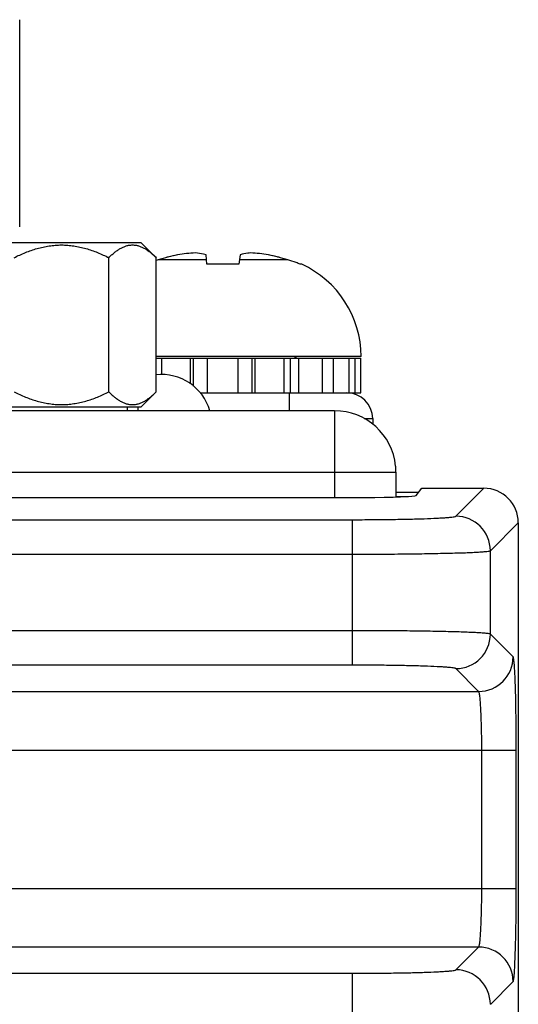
# Model space of a CAD drawing. Header units: inches. Extents: x 0 to 34, y 0 to 22.
# Tile 132 of 157: x 16.2 to 16.8, y 15.8 to 17. Entities that reach past the tile are written whole.
import ezdxf

# ---------------------------------------------------------------- set-up
doc = ezdxf.new("R2010")
doc.units = ezdxf.units.IN
doc.header["$LTSCALE"] = 1.87
doc.header["$MEASUREMENT"] = 0
doc.layers.get('0').update_dxf_attribs({"linetype": 'CONTINUOUS'})
doc.layers.add('02___PRT_ALL_AXES', color=7, linetype='CONTINUOUS')

msp = doc.modelspace()

# ---------------------------------------------------------------- linework, layer by layer
at = {"color": 7, "linetype": 'CONTINUOUS'}
for p, q in [((16.1709, 16.7064), (16.3521, 16.7064)), ((16.3695, 16.689), (16.3521, 16.7064)), ((16.4275, 16.6815), (16.4264, 16.6923)), ((16.4652, 16.6923), (16.464, 16.6815)), ((16.3155, 16.5359), (16.3155, 16.689)), ((16.3695, 16.5359), (16.3695, 16.689)), ((16.427, 16.6867), (16.3718, 16.6867)), ((16.464, 16.6815), (16.4275, 16.6815)), ((16.5197, 16.6867), (16.4646, 16.6867)), ((16.5356, 16.6815), (16.5337, 16.6815)), ((16.6033, 16.5762), (16.3695, 16.5762)), ((16.3695, 16.5742), (16.603, 16.5742)), ((16.376, 16.5557), (16.376, 16.5742)), ((16.4088, 16.545), (16.4088, 16.5742)), ((16.4122, 16.5426), (16.4122, 16.5742)), ((16.4282, 16.5349), (16.4282, 16.5742)), ((16.4631, 16.5349), (16.4631, 16.5742)), ((16.4791, 16.5349), (16.4791, 16.5742)), ((16.4825, 16.5349), (16.4825, 16.5742)), ((16.5154, 16.5349), (16.5154, 16.5742)), ((16.5227, 16.5349), (16.5227, 16.5742)), ((16.5324, 16.5349), (16.5324, 16.5742)), ((16.5593, 16.5349), (16.5593, 16.5742)), ((16.572, 16.5349), (16.572, 16.5742)), ((16.5897, 16.5349), (16.5897, 16.5742)), ((16.5965, 16.5349), (16.5965, 16.5742)), ((16.6029, 16.5349), (16.6029, 16.5742)), ((16.603, 16.5349), (16.603, 16.5742)), ((16.3525, 16.5189), (16.3695, 16.5359)), ((16.4199, 16.5349), (16.603, 16.5349)), ((16.5211, 16.5349), (16.5211, 16.5144)), ((16.1705, 16.5189), (16.3525, 16.5189)), ((16.3485, 16.5189), (16.3485, 16.5144)), ((16.6068, 16.5054), (16.6167, 16.5054)), ((16.6167, 16.5054), (16.6168, 16.4987)), ((16.6662, 16.4176), (16.6725, 16.426)), ((16.6725, 16.426), (16.7433, 16.426)), ((16.7114, 16.3941), (16.7433, 16.426)), ((13.4899, 16.4156), (16.6072, 16.4156)), ((16.643, 16.4216), (16.6692, 16.4216)), ((16.643, 16.4166), (16.6575, 16.4166)), ((13.5037, 16.3901), (16.5934, 16.3901)), ((16.5934, 16.2241), (16.5934, 16.3901)), ((16.7508, 16.3547), (16.7827, 16.3867)), ((16.7827, 16.3867), (16.7827, 16.0395)), ((13.5037, 16.3508), (16.5934, 16.3508)), ((16.7508, 16.2595), (16.7508, 16.3547)), ((16.5934, 16.2635), (13.5037, 16.2635)), ((16.7768, 16.2335), (16.7508, 16.2595)), ((16.5934, 16.2241), (13.5037, 16.2242)), ((16.7374, 16.1942), (16.7114, 16.2202)), ((13.3597, 16.1942), (16.7374, 16.1942)), ((13.3167, 16.1273), (16.7803, 16.1273)), ((16.741, 15.9695), (16.741, 16.1273)), ((16.7803, 15.9695), (16.7803, 16.1273)), ((16.7826, 16.0395), (16.7825, 12.9539)), ((13.3167, 15.9695), (16.7803, 15.9695)), ((16.7374, 15.9026), (13.3597, 15.9026)), ((16.7114, 15.8766), (16.7374, 15.9026)), ((13.5037, 15.8726), (16.5934, 15.8726)), ((16.5934, 15.742), (16.5934, 15.8726)), ((16.7508, 15.8372), (16.7767, 15.8632))]:
    msp.add_line(p, q, dxfattribs=at)
at = {"color": 3, "linetype": 'CONTINUOUS'}
for p, q in [((16.573, 16.5144), (13.523, 16.5144)), ((16.573, 16.5144), (16.573, 16.4156)), ((16.6426, 16.4513), (16.6426, 16.4444)), ((13.4533, 16.4444), (16.6426, 16.4444)), ((16.643, 16.4444), (16.643, 16.416))]:
    msp.add_line(p, q, dxfattribs=at)
at = {"color": 7, "linetype": 'CONTINUOUS'}
for centre, radius, start, end in [((16.4458, 16.4404), 0.2571, 101.5959, 106.7092), ((16.4458, 16.4404), 0.2571, 101.595, 103.0903), ((16.4242, 16.5043), 0.1904, 92.9669, 99.1137), ((16.4674, 16.5046), 0.1901, 80.882, 87.0374), ((16.4458, 16.4404), 0.2571, 73.2908, 78.4041), ((16.4458, 16.4404), 0.2571, 76.91, 78.405), ((16.4065, 16.5712), 0.1206, 106.7106, 107.8887), ((16.4457, 16.4405), 0.257, 103.8932, 104.7919), ((16.4458, 16.4405), 0.257, 75.2085, 76.1002), ((16.4852, 16.5716), 0.1201, 68.5523, 73.2928), ((16.4855, 16.5725), 0.1192, 66.1709, 68.5474), ((16.4876, 16.5762), 0.1157, 0, 65.5054), ((16.5324, 16.5684), 0.00787, 90, 131.6178), ((16.3759, 16.4986), 0.0571, 16.0522, 96.4612), ((16.5867, 16.5049), 0.03, 1, 90), ((16.7433, 16.3866), 0.0394, 0.0343, 89.9835), ((16.7114, 16.3547), 0.0394, 0.0831, 89.9156), ((16.7114, 16.2596), 0.0394, 270.082, 359.9167), ((16.7374, 16.2336), 0.0394, 270.082, 359.9167), ((16.7373, 15.8632), 0.0394, 0.0831, 89.9156), ((16.7114, 15.8372), 0.0394, 0.0831, 89.9156)]:
    msp.add_arc(centre, radius, start, end, dxfattribs=at)
at = {"color": 3, "linetype": 'CONTINUOUS'}
msp.add_arc((16.573, 16.4444), 0.07, 5.6735, 90, dxfattribs=at)
at = {"color": 7, "linetype": 'CONTINUOUS'}
for centre, major_axis, ratio, start_param, end_param in [((16.6725, 16.4162), (0, 0.00984), 0.026186, -0.02618, 0.034907), ((16.6072, 16.4176), (0.0591, 0), 0.034921, -1.570796, -0.02618)]:
    msp.add_ellipse(centre, major_axis=major_axis, ratio=ratio, start_param=start_param, end_param=end_param, dxfattribs=at)
for points, knots in [([(16.2075, 16.689), (16.2117, 16.6911), (16.2182, 16.6941), (16.227, 16.6974), (16.2337, 16.6995), (16.2405, 16.7012), (16.2463, 16.7023), (16.251, 16.7029), (16.2556, 16.7034), (16.2592, 16.7035), (16.2615, 16.7035)], [0, 0, 0, 0, 0.249945, 0.374946, 0.499949, 0.624952, 0.749957, 0.812474, 0.874999, 1, 1, 1, 1]), ([(16.2615, 16.7035), (16.2639, 16.7035), (16.2674, 16.7034), (16.2721, 16.7029), (16.2767, 16.7023), (16.2825, 16.7012), (16.2894, 16.6995), (16.2961, 16.6974), (16.3049, 16.6941), (16.3113, 16.6911), (16.3155, 16.689)], [0, 0, 0, 0, 0.125001, 0.187527, 0.250044, 0.37505, 0.500053, 0.625056, 0.750056, 1, 1, 1, 1]), ([(16.3155, 16.689), (16.3165, 16.6901), (16.3186, 16.6921), (16.3219, 16.6949), (16.3252, 16.6973), (16.3285, 16.6995), (16.3314, 16.7009), (16.3337, 16.7019), (16.336, 16.7027), (16.3384, 16.7032), (16.3407, 16.7035), (16.3425, 16.7035), (16.3443, 16.7035), (16.3466, 16.7032), (16.349, 16.7027), (16.3513, 16.7019), (16.3536, 16.7009), (16.3565, 16.6995), (16.3598, 16.6973), (16.3631, 16.6949), (16.3664, 16.6921), (16.3684, 16.6901), (16.3695, 16.689)], [0, 0, 0, 0, 0.069983, 0.137898, 0.203559, 0.266843, 0.327777, 0.357431, 0.386599, 0.443738, 0.471927, 0.5, 0.528073, 0.556262, 0.613401, 0.642569, 0.672223, 0.733157, 0.796441, 0.862102, 0.930017, 1, 1, 1, 1]), ([(16.4264, 16.6923), (16.4254, 16.6925), (16.4214, 16.6935), (16.4174, 16.6941), (16.4144, 16.6944)], [0, 0, 0, 0, 0.253969, 1, 1, 1, 1]), ([(16.4772, 16.6944), (16.4762, 16.6943), (16.4722, 16.6939), (16.4682, 16.6931), (16.4652, 16.6923)], [0, 0, 0, 0, 0.246609, 1, 1, 1, 1]), ([(16.2075, 16.5359), (16.2117, 16.5338), (16.2182, 16.5308), (16.227, 16.5275), (16.2337, 16.5254), (16.2405, 16.5237), (16.2463, 16.5226), (16.251, 16.522), (16.2556, 16.5215), (16.2592, 16.5214), (16.2615, 16.5214)], [0, 0, 0, 0, 0.249945, 0.374946, 0.499949, 0.624952, 0.749957, 0.812474, 0.874999, 1, 1, 1, 1]), ([(16.2615, 16.5214), (16.2639, 16.5214), (16.2674, 16.5215), (16.2721, 16.522), (16.2767, 16.5226), (16.2825, 16.5237), (16.2894, 16.5254), (16.2961, 16.5275), (16.3049, 16.5308), (16.3113, 16.5338), (16.3155, 16.5359)], [0, 0, 0, 0, 0.125001, 0.187527, 0.250044, 0.37505, 0.500053, 0.625056, 0.750057, 1, 1, 1, 1]), ([(16.3155, 16.5359), (16.3165, 16.5348), (16.3186, 16.5328), (16.3219, 16.53), (16.3252, 16.5276), (16.3285, 16.5254), (16.3314, 16.524), (16.3337, 16.523), (16.336, 16.5222), (16.3384, 16.5217), (16.3407, 16.5214), (16.3425, 16.5214), (16.3443, 16.5214), (16.3466, 16.5217), (16.349, 16.5222), (16.3513, 16.523), (16.3536, 16.524), (16.3565, 16.5254), (16.3598, 16.5276), (16.3631, 16.53), (16.3664, 16.5328), (16.3684, 16.5348), (16.3695, 16.5359)], [0, 0, 0, 0, 0.069983, 0.137898, 0.203559, 0.266843, 0.327777, 0.357431, 0.386599, 0.443738, 0.471927, 0.5, 0.528073, 0.556262, 0.613401, 0.642569, 0.672223, 0.733157, 0.796441, 0.862102, 0.930017, 1, 1, 1, 1]), ([(16.5934, 16.3901), (16.6009, 16.3901), (16.6157, 16.3902), (16.6371, 16.3904), (16.6569, 16.3907), (16.6744, 16.3912), (16.6873, 16.3917), (16.6959, 16.3922), (16.701, 16.3925), (16.7051, 16.3929), (16.7082, 16.3932), (16.7101, 16.3936), (16.7112, 16.3938), (16.7114, 16.3941)], [0, 0, 0, 0, 0.190637, 0.374308, 0.544185, 0.694096, 0.818525, 0.869734, 0.912962, 0.947828, 0.974033, 0.991387, 1, 1, 1, 1]), ([(16.5934, 16.3508), (16.6034, 16.3508), (16.6231, 16.3508), (16.6517, 16.351), (16.6781, 16.3514), (16.7015, 16.3519), (16.7186, 16.3523), (16.73, 16.3528), (16.7368, 16.3532), (16.7423, 16.3535), (16.7464, 16.3539), (16.749, 16.3543), (16.7504, 16.3545), (16.7508, 16.3547)], [0, 0, 0, 0, 0.190755, 0.374541, 0.544522, 0.69452, 0.819009, 0.870232, 0.913453, 0.948287, 0.974431, 0.991668, 1, 1, 1, 1]), ([(16.7508, 16.2595), (16.7504, 16.2598), (16.749, 16.26), (16.7464, 16.2604), (16.7423, 16.2607), (16.7368, 16.2611), (16.73, 16.2614), (16.7186, 16.2619), (16.7015, 16.2624), (16.6781, 16.2629), (16.6517, 16.2632), (16.6231, 16.2634), (16.6034, 16.2635), (16.5934, 16.2635)], [0, 0, 0, 0, 0.008332, 0.025569, 0.051713, 0.086547, 0.129768, 0.180991, 0.30548, 0.455478, 0.625459, 0.809245, 1, 1, 1, 1]), ([(16.7803, 16.1273), (16.7803, 16.1341), (16.7803, 16.1473), (16.7801, 16.1666), (16.7798, 16.1845), (16.7794, 16.2002), (16.7789, 16.2118), (16.7785, 16.2195), (16.7782, 16.2241), (16.7778, 16.2278), (16.7775, 16.2306), (16.7772, 16.2323), (16.777, 16.2333), (16.7768, 16.2335)], [0, 0, 0, 0, 0.190592, 0.374317, 0.544173, 0.694092, 0.818517, 0.869726, 0.912949, 0.947826, 0.97403, 0.991391, 1, 1, 1, 1]), ([(16.7114, 16.2202), (16.7112, 16.2204), (16.7101, 16.2206), (16.7082, 16.221), (16.705, 16.2214), (16.701, 16.2217), (16.6959, 16.2221), (16.6873, 16.2226), (16.6744, 16.2231), (16.6569, 16.2235), (16.6371, 16.2239), (16.6157, 16.2241), (16.6009, 16.2241), (16.5934, 16.2241)], [0, 0, 0, 0, 0.008613, 0.025967, 0.052172, 0.087038, 0.130266, 0.181475, 0.305904, 0.455815, 0.625692, 0.809363, 1, 1, 1, 1]), ([(16.741, 16.1273), (16.741, 16.1357), (16.7409, 16.1478), (16.7404, 16.1633), (16.74, 16.1732), (16.7395, 16.1815), (16.739, 16.1871), (16.7385, 16.1906), (16.7382, 16.1923), (16.7379, 16.1935), (16.7376, 16.1941), (16.7374, 16.1942)], [0, 0, 0, 0, 0.37356, 0.543066, 0.692687, 0.816924, 0.911333, 0.946304, 0.972719, 0.990489, 1, 1, 1, 1]), ([(16.7374, 15.9026), (16.7376, 15.9027), (16.7379, 15.9033), (16.7382, 15.9044), (16.7385, 15.9062), (16.739, 15.9096), (16.7395, 15.9153), (16.74, 15.9235), (16.7404, 15.9334), (16.7409, 15.9489), (16.741, 15.9611), (16.741, 15.9695)], [0, 0, 0, 0, 0.009511, 0.027281, 0.053695, 0.088667, 0.183075, 0.307312, 0.456934, 0.62644, 1, 1, 1, 1]), ([(16.7767, 15.8632), (16.777, 15.8634), (16.7772, 15.8644), (16.7775, 15.8662), (16.7778, 15.869), (16.7782, 15.8726), (16.7785, 15.8772), (16.7789, 15.885), (16.7793, 15.8965), (16.7798, 15.9123), (16.7801, 15.9301), (16.7803, 15.9494), (16.7803, 15.9627), (16.7803, 15.9695)], [0, 0, 0, 0, 0.008609, 0.02597, 0.052174, 0.087051, 0.130274, 0.181483, 0.305908, 0.455827, 0.625683, 0.809408, 1, 1, 1, 1]), ([(16.5934, 15.8726), (16.6009, 15.8726), (16.6156, 15.8727), (16.6371, 15.8729), (16.6569, 15.8732), (16.6744, 15.8737), (16.6873, 15.8742), (16.6959, 15.8747), (16.701, 15.875), (16.705, 15.8754), (16.7081, 15.8757), (16.7101, 15.8761), (16.7112, 15.8763), (16.7114, 15.8766)], [0, 0, 0, 0, 0.190637, 0.374308, 0.544185, 0.694096, 0.818525, 0.869734, 0.912962, 0.947828, 0.974033, 0.991387, 1, 1, 1, 1])]:
    msp.add_open_spline(points, degree=3, knots=knots, dxfattribs=at)
at = {"layer": '02___PRT_ALL_AXES', "color": 7, "linetype": 'CONTINUOUS'}
for p, q in [((16.2138, 16.9605), (16.2138, 16.7243)), ((16.3365, 16.5189), (16.3365, 16.5144))]:
    msp.add_line(p, q, dxfattribs=at)

doc.saveas('drawing.dxf')
